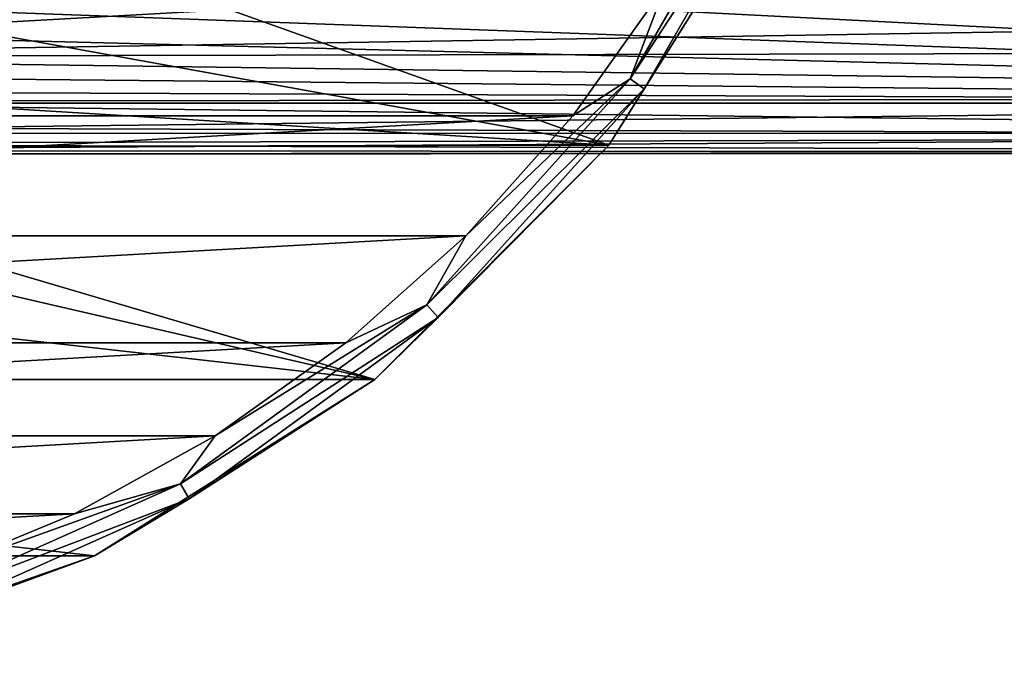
# Model space of a CAD drawing. Header units: millimetres. Extents: x -144 to 364, y -408 to 1133.
# Tile 56 of 256: x -63 to -42, y -31 to -17. Entities that reach past the tile are written whole.
import ezdxf

# ---------------------------------------------------------------- set-up
doc = ezdxf.new("R2010")
doc.units = ezdxf.units.MM
doc.header["$LTSCALE"] = 41.718519
for name, color, linetype in [('116', 7, 'CONTINUOUS'), ('117', 7, 'CONTINUOUS'), ('328', 7, 'CONTINUOUS'), ('329', 7, 'CONTINUOUS'), ('330', 7, 'CONTINUOUS'), ('332', 7, 'CONTINUOUS')]:
    doc.layers.add(name, color=color, linetype=linetype)

msp = doc.modelspace()

# ---------------------------------------------------------------- linework, layer by layer
at = {"layer": '116', "color": 7, "linetype": 'CONTINUOUS', "true_color": 0xaaaaaa}
for points in [[(-5.293, -16.781, 10.881), (-75, -16.668, 11.054), (-75, -17.899, 8.923), (-5.293, -16.781, 10.881)], [(-7.87, -17.763, 9.191), (-5.293, -16.781, 10.881), (-75, -17.899, 8.923), (-7.87, -17.763, 9.191)], [(-9.955, -18.78, 6.878), (-7.87, -17.763, 9.191), (-75, -17.899, 8.923), (-9.955, -18.78, 6.878)], [(-9.955, -18.78, 6.878), (-75, -17.899, 8.923), (-75, -18.86, 6.656), (-9.955, -18.78, 6.878)], [(-11.326, -19.541, 4.258), (-9.955, -18.78, 6.878), (-75, -19.535, 4.289), (-11.326, -19.541, 4.258)], [(-9.955, -18.78, 6.878), (-75, -18.86, 6.656), (-75, -19.535, 4.289), (-9.955, -18.78, 6.878)], [(-70.518, -18.893, -6.562), (-11.447, -19.612, -3.922), (-72.715, -19.405, -4.843), (-70.518, -18.893, -6.562)], [(-10.166, -18.893, -6.562), (-11.447, -19.612, -3.922), (-70.518, -18.893, -6.562), (-10.166, -18.893, -6.562)], [(-11.447, -19.612, -3.922), (-75, -19.765, -3.054), (-72.715, -19.405, -4.843), (-11.447, -19.612, -3.922)], [(-11.326, -19.541, 4.258), (-75, -19.535, 4.289), (-75, -19.914, 1.857), (-11.326, -19.541, 4.258)], [(-12.002, -19.941, 1.539), (-11.326, -19.541, 4.258), (-75, -19.914, 1.857), (-12.002, -19.941, 1.539)], [(-11.447, -19.612, -3.922), (-12.04, -19.964, -1.199), (-75, -19.765, -3.054), (-11.447, -19.612, -3.922)], [(-12.04, -19.964, -1.199), (-75, -19.991, -0.603), (-75, -19.765, -3.054), (-12.04, -19.964, -1.199)], [(-12.002, -19.941, 1.539), (-75, -19.914, 1.857), (-75, -19.991, -0.603), (-12.002, -19.941, 1.539)], [(-12.04, -19.964, -1.199), (-12.002, -19.941, 1.539), (-75, -19.991, -0.603), (-12.04, -19.964, -1.199)]]:
    msp.add_3dface(points, dxfattribs=at)
at = {"layer": '117', "color": 7, "linetype": 'CONTINUOUS', "true_color": 0xaaaaaa}
for points in [[(-63.605, -13.933, -20.84), (-10.166, -18.893, -6.562), (-64.626, -15.097, -17.489), (-63.605, -13.933, -20.84)], [(-2.934, -17.095, -11.739), (-5.715, -17.468, -10.665), (-63.605, -13.933, -20.84), (-2.934, -17.095, -11.739)], [(-5.715, -17.468, -10.665), (-8.181, -18.076, -8.915), (-63.605, -13.933, -20.84), (-5.715, -17.468, -10.665)], [(-8.181, -18.076, -8.915), (-10.166, -18.893, -6.562), (-63.605, -13.933, -20.84), (-8.181, -18.076, -8.915)], [(-64.626, -15.097, -17.489), (-10.166, -18.893, -6.562), (-65.627, -16.049, -14.749), (-64.626, -15.097, -17.489)], [(-65.627, -16.049, -14.749), (-10.166, -18.893, -6.562), (-66.584, -16.817, -12.538), (-65.627, -16.049, -14.749)], [(-66.584, -16.817, -12.538), (-10.166, -18.893, -6.562), (-67.486, -17.434, -10.761), (-66.584, -16.817, -12.538)], [(-67.486, -17.434, -10.761), (-10.166, -18.893, -6.562), (-69.11, -18.324, -8.2), (-67.486, -17.434, -10.761)], [(-69.11, -18.324, -8.2), (-10.166, -18.893, -6.562), (-69.838, -18.64, -7.289), (-69.11, -18.324, -8.2)], [(-10.166, -18.893, -6.562), (-70.518, -18.893, -6.562), (-69.838, -18.64, -7.289), (-10.166, -18.893, -6.562)]]:
    msp.add_3dface(points, dxfattribs=at)
at = {"layer": '328', "color": 7, "linetype": 'CONTINUOUS', "true_color": 0xaaaaaa}
for points in [[(-46.394, -13.776, -58.5), (-50.177, -19.796, -58.5), (-46.394, -13.776, -77.5), (-46.394, -13.776, -58.5)], [(-46.394, -13.776, -77.5), (-50.177, -19.796, -58.5), (-50.177, -19.796, -77.5), (-46.394, -13.776, -77.5)], [(-50.177, -19.796, -58.5), (-55.204, -24.823, -58.5), (-50.177, -19.796, -77.5), (-50.177, -19.796, -58.5)], [(-50.177, -19.796, -77.5), (-55.204, -24.823, -58.5), (-55.204, -24.823, -77.5), (-50.177, -19.796, -77.5)], [(-55.204, -24.823, -58.5), (-61.224, -28.606, -58.5), (-55.204, -24.823, -77.5), (-55.204, -24.823, -58.5)], [(-55.204, -24.823, -77.5), (-61.224, -28.606, -58.5), (-61.224, -28.606, -77.5), (-55.204, -24.823, -77.5)], [(-61.224, -28.606, -58.5), (-67.935, -30.954, -58.5), (-61.224, -28.606, -77.5), (-61.224, -28.606, -58.5)], [(-61.224, -28.606, -77.5), (-67.935, -30.954, -58.5), (-67.935, -30.954, -77.5), (-61.224, -28.606, -77.5)]]:
    msp.add_3dface(points, dxfattribs=at)
at = {"layer": '329', "color": 7, "linetype": 'CONTINUOUS', "true_color": 0xaaaaaa}
for points in [[(-99.047, -19.166, -57.5), (-48.958, -16.352, -57.5), (-101.042, -16.352, -57.5), (-99.047, -19.166, -57.5)], [(-50.953, -19.166, -57.5), (-48.958, -16.352, -57.5), (-99.047, -19.166, -57.5), (-50.953, -19.166, -57.5)], [(-96.749, -21.738, -57.5), (-50.953, -19.166, -57.5), (-99.047, -19.166, -57.5), (-96.749, -21.738, -57.5)], [(-53.251, -21.738, -57.5), (-50.953, -19.166, -57.5), (-96.749, -21.738, -57.5), (-53.251, -21.738, -57.5)], [(-94.177, -24.037, -57.5), (-53.251, -21.738, -57.5), (-96.749, -21.738, -57.5), (-94.177, -24.037, -57.5)], [(-55.823, -24.037, -57.5), (-53.251, -21.738, -57.5), (-94.177, -24.037, -57.5), (-55.823, -24.037, -57.5)], [(-91.365, -26.034, -57.5), (-55.823, -24.037, -57.5), (-94.177, -24.037, -57.5), (-91.365, -26.034, -57.5)], [(-58.635, -26.034, -57.5), (-55.823, -24.037, -57.5), (-91.365, -26.034, -57.5), (-58.635, -26.034, -57.5)], [(-88.346, -27.703, -57.5), (-58.635, -26.034, -57.5), (-91.365, -26.034, -57.5), (-88.346, -27.703, -57.5)], [(-61.654, -27.703, -57.5), (-58.635, -26.034, -57.5), (-88.346, -27.703, -57.5), (-61.654, -27.703, -57.5)], [(-85.159, -29.023, -57.5), (-61.654, -27.703, -57.5), (-88.346, -27.703, -57.5), (-85.159, -29.023, -57.5)], [(-64.841, -29.023, -57.5), (-61.654, -27.703, -57.5), (-85.159, -29.023, -57.5), (-64.841, -29.023, -57.5)]]:
    msp.add_3dface(points, dxfattribs=at)
at = {"layer": '330', "color": 7, "linetype": 'CONTINUOUS', "true_color": 0xaaaaaa}
for points in [[(-46.394, -13.776, -77.5), (-50.177, -19.796, -77.5), (-65.676, -14.258, -77.5), (-46.394, -13.776, -77.5)], [(-65.676, -14.258, -77.5), (-50.177, -19.796, -77.5), (-67.254, -16.712, -77.5), (-65.676, -14.258, -77.5)], [(-67.254, -16.712, -77.5), (-50.177, -19.796, -77.5), (-69.458, -18.623, -77.5), (-67.254, -16.712, -77.5)], [(-69.458, -18.623, -77.5), (-50.177, -19.796, -77.5), (-72.112, -19.835, -77.5), (-69.458, -18.623, -77.5)], [(-55.204, -24.823, -77.5), (-94.796, -24.823, -77.5), (-99.823, -19.796, -77.5), (-55.204, -24.823, -77.5)], [(-55.204, -24.823, -77.5), (-99.823, -19.796, -77.5), (-75, -20.25, -77.5), (-55.204, -24.823, -77.5)], [(-72.112, -19.835, -77.5), (-55.204, -24.823, -77.5), (-75, -20.25, -77.5), (-72.112, -19.835, -77.5)], [(-50.177, -19.796, -77.5), (-55.204, -24.823, -77.5), (-72.112, -19.835, -77.5), (-50.177, -19.796, -77.5)], [(-55.204, -24.823, -77.5), (-61.224, -28.606, -77.5), (-94.796, -24.823, -77.5), (-55.204, -24.823, -77.5)], [(-61.224, -28.606, -77.5), (-88.776, -28.606, -77.5), (-94.796, -24.823, -77.5), (-61.224, -28.606, -77.5)], [(-61.224, -28.606, -77.5), (-67.935, -30.954, -77.5), (-88.776, -28.606, -77.5), (-61.224, -28.606, -77.5)]]:
    msp.add_3dface(points, dxfattribs=at)
at = {"layer": '332', "color": 7, "linetype": 'CONTINUOUS', "true_color": 0xaaaaaa}
for points in [[(-46.452, -12.711, -57.634), (-48.958, -16.352, -57.5), (-49.718, -18.368, -57.634), (-46.452, -12.711, -57.634)], [(-46.452, -12.711, -57.634), (-49.718, -18.368, -57.634), (-46.117, -12.86, -58), (-46.452, -12.711, -57.634)], [(-46.117, -12.86, -58), (-49.718, -18.368, -57.634), (-49.422, -18.584, -58), (-46.117, -12.86, -58)], [(-46.394, -13.776, -58.5), (-46.117, -12.86, -58), (-49.422, -18.584, -58), (-46.394, -13.776, -58.5)], [(-50.177, -19.796, -58.5), (-46.394, -13.776, -58.5), (-49.422, -18.584, -58), (-50.177, -19.796, -58.5)], [(-48.958, -16.352, -57.5), (-50.953, -19.166, -57.5), (-49.718, -18.368, -57.634), (-48.958, -16.352, -57.5)], [(-49.718, -18.368, -57.634), (-53.251, -21.738, -57.5), (-54.09, -23.223, -57.634), (-49.718, -18.368, -57.634)], [(-49.718, -18.368, -57.634), (-54.09, -23.223, -57.634), (-49.422, -18.584, -58), (-49.718, -18.368, -57.634)], [(-50.953, -19.166, -57.5), (-53.251, -21.738, -57.5), (-49.718, -18.368, -57.634), (-50.953, -19.166, -57.5)], [(-49.422, -18.584, -58), (-54.09, -23.223, -57.634), (-53.845, -23.495, -58), (-49.422, -18.584, -58)], [(-50.177, -19.796, -58.5), (-49.422, -18.584, -58), (-53.845, -23.495, -58), (-50.177, -19.796, -58.5)], [(-55.204, -24.823, -58.5), (-50.177, -19.796, -58.5), (-53.845, -23.495, -58), (-55.204, -24.823, -58.5)], [(-53.251, -21.738, -57.5), (-55.823, -24.037, -57.5), (-54.09, -23.223, -57.634), (-53.251, -21.738, -57.5)], [(-54.09, -23.223, -57.634), (-58.635, -26.034, -57.5), (-59.375, -27.063, -57.634), (-54.09, -23.223, -57.634)], [(-54.09, -23.223, -57.634), (-59.375, -27.063, -57.634), (-53.845, -23.495, -58), (-54.09, -23.223, -57.634)], [(-55.823, -24.037, -57.5), (-58.635, -26.034, -57.5), (-54.09, -23.223, -57.634), (-55.823, -24.037, -57.5)], [(-53.845, -23.495, -58), (-59.375, -27.063, -57.634), (-59.192, -27.381, -58), (-53.845, -23.495, -58)], [(-55.204, -24.823, -58.5), (-53.845, -23.495, -58), (-59.192, -27.381, -58), (-55.204, -24.823, -58.5)], [(-61.224, -28.606, -58.5), (-55.204, -24.823, -58.5), (-59.192, -27.381, -58), (-61.224, -28.606, -58.5)], [(-58.635, -26.034, -57.5), (-61.654, -27.703, -57.5), (-59.375, -27.063, -57.634), (-58.635, -26.034, -57.5)], [(-59.375, -27.063, -57.634), (-64.841, -29.023, -57.5), (-65.343, -29.721, -57.634), (-59.375, -27.063, -57.634)], [(-59.375, -27.063, -57.634), (-65.343, -29.721, -57.634), (-59.192, -27.381, -58), (-59.375, -27.063, -57.634)], [(-61.654, -27.703, -57.5), (-64.841, -29.023, -57.5), (-59.375, -27.063, -57.634), (-61.654, -27.703, -57.5)], [(-59.192, -27.381, -58), (-65.343, -29.721, -57.634), (-65.23, -30.069, -58), (-59.192, -27.381, -58)], [(-61.224, -28.606, -58.5), (-59.192, -27.381, -58), (-65.23, -30.069, -58), (-61.224, -28.606, -58.5)], [(-67.935, -30.954, -58.5), (-61.224, -28.606, -58.5), (-65.23, -30.069, -58), (-67.935, -30.954, -58.5)]]:
    msp.add_3dface(points, dxfattribs=at)

doc.saveas('drawing.dxf')
